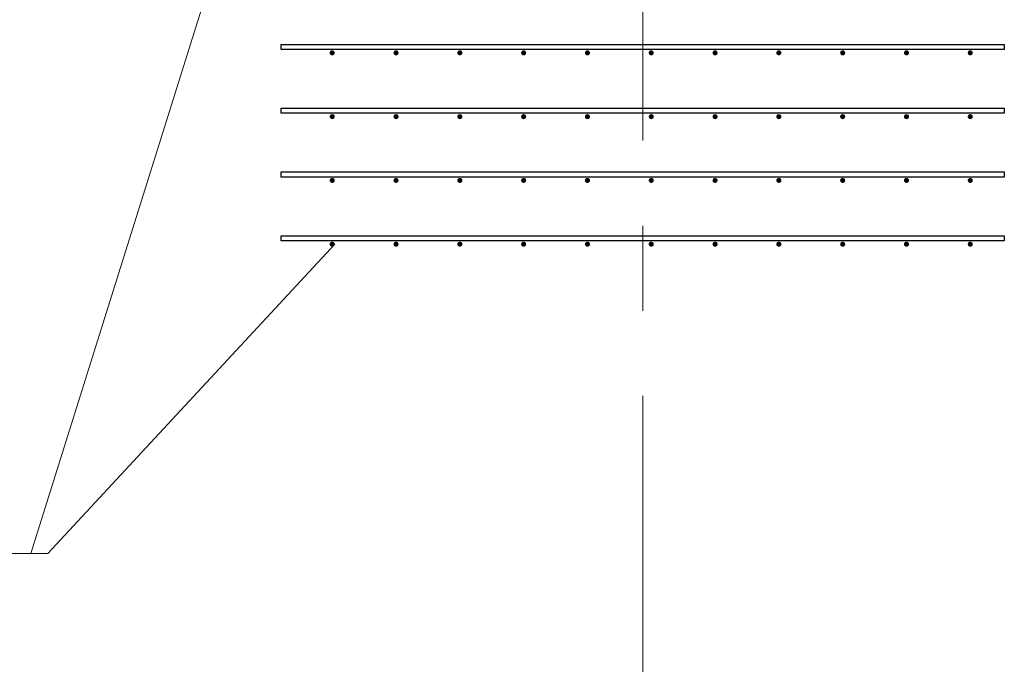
# Model space of a CAD drawing. Header units: metres. Extents: x -38 to 93, y -15 to 21.
# Tile 39 of 256: x 23.218 to 24.375, y 5.094 to 5.852. Entities that reach past the tile are written whole.
import ezdxf

# ---------------------------------------------------------------- set-up
doc = ezdxf.new("R2010")
doc.units = ezdxf.units.M
doc.linetypes.add('______11', pattern=[0.5, 0.4, -0.05, 0, -0.05])
doc.linetypes.add('______5', pattern=[1.1, 0.8, -0.1, 0.1, -0.1])
for name, color, linetype, lineweight in [('XR$1$Осевая линия (1)', 7, '______5', 13), ('XR$4$Арматурный каркас 01', 4, 'Continuous', 35), ('XR$4$Текст_ общее_1', 7, 'Continuous', 13)]:
    doc.layers.add(name, color=color, linetype=linetype, lineweight=lineweight)

msp = doc.modelspace()

# ---------------------------------------------------------------- hatches: boundary and pattern name
at = {"layer": 'XR$4$Арматурный каркас 01', "linetype": 'Continuous', "lineweight": 50, "transparency": 33554687}
for points in [[(23.588, 5.8132), (23.5878, 5.8144), (23.5871, 5.8154), (23.5861, 5.816), (23.585, 5.8162), (23.5839, 5.816), (23.5829, 5.8154), (23.5822, 5.8144), (23.582, 5.8132), (23.5822, 5.8121), (23.5829, 5.8111), (23.5839, 5.8105), (23.585, 5.8102), (23.5861, 5.8105), (23.5871, 5.8111), (23.5878, 5.8121)], [(23.588, 5.8132), (23.5878, 5.8144), (23.5871, 5.8154), (23.5861, 5.816), (23.585, 5.8162), (23.5839, 5.816), (23.5829, 5.8154), (23.5822, 5.8144), (23.582, 5.8132), (23.5822, 5.8121), (23.5829, 5.8111), (23.5839, 5.8105), (23.585, 5.8102), (23.5861, 5.8105), (23.5871, 5.8111), (23.5878, 5.8121)], [(23.663, 5.8132), (23.6628, 5.8144), (23.6621, 5.8154), (23.6611, 5.816), (23.66, 5.8162), (23.6589, 5.816), (23.6579, 5.8154), (23.6572, 5.8144), (23.657, 5.8132), (23.6572, 5.8121), (23.6579, 5.8111), (23.6589, 5.8105), (23.66, 5.8102), (23.6611, 5.8105), (23.6621, 5.8111), (23.6628, 5.8121)], [(23.663, 5.8132), (23.6628, 5.8144), (23.6621, 5.8154), (23.6611, 5.816), (23.66, 5.8162), (23.6589, 5.816), (23.6579, 5.8154), (23.6572, 5.8144), (23.657, 5.8132), (23.6572, 5.8121), (23.6579, 5.8111), (23.6589, 5.8105), (23.66, 5.8102), (23.6611, 5.8105), (23.6621, 5.8111), (23.6628, 5.8121)], [(23.738, 5.8132), (23.7378, 5.8144), (23.7371, 5.8154), (23.7361, 5.816), (23.735, 5.8162), (23.7339, 5.816), (23.7329, 5.8154), (23.7322, 5.8144), (23.732, 5.8132), (23.7322, 5.8121), (23.7329, 5.8111), (23.7339, 5.8105), (23.735, 5.8102), (23.7361, 5.8105), (23.7371, 5.8111), (23.7378, 5.8121)], [(23.738, 5.8132), (23.7378, 5.8144), (23.7371, 5.8154), (23.7361, 5.816), (23.735, 5.8162), (23.7339, 5.816), (23.7329, 5.8154), (23.7322, 5.8144), (23.732, 5.8132), (23.7322, 5.8121), (23.7329, 5.8111), (23.7339, 5.8105), (23.735, 5.8102), (23.7361, 5.8105), (23.7371, 5.8111), (23.7378, 5.8121)], [(23.813, 5.8132), (23.8128, 5.8144), (23.8121, 5.8154), (23.8111, 5.816), (23.81, 5.8162), (23.8089, 5.816), (23.8079, 5.8154), (23.8072, 5.8144), (23.807, 5.8132), (23.8072, 5.8121), (23.8079, 5.8111), (23.8089, 5.8105), (23.81, 5.8102), (23.8111, 5.8105), (23.8121, 5.8111), (23.8128, 5.8121)], [(23.813, 5.8132), (23.8128, 5.8144), (23.8121, 5.8154), (23.8111, 5.816), (23.81, 5.8162), (23.8089, 5.816), (23.8079, 5.8154), (23.8072, 5.8144), (23.807, 5.8132), (23.8072, 5.8121), (23.8079, 5.8111), (23.8089, 5.8105), (23.81, 5.8102), (23.8111, 5.8105), (23.8121, 5.8111), (23.8128, 5.8121)], [(23.888, 5.8132), (23.8878, 5.8144), (23.8871, 5.8154), (23.8861, 5.816), (23.885, 5.8162), (23.8839, 5.816), (23.8829, 5.8154), (23.8822, 5.8144), (23.882, 5.8132), (23.8822, 5.8121), (23.8829, 5.8111), (23.8839, 5.8105), (23.885, 5.8102), (23.8861, 5.8105), (23.8871, 5.8111), (23.8878, 5.8121)], [(23.888, 5.8132), (23.8878, 5.8144), (23.8871, 5.8154), (23.8861, 5.816), (23.885, 5.8162), (23.8839, 5.816), (23.8829, 5.8154), (23.8822, 5.8144), (23.882, 5.8132), (23.8822, 5.8121), (23.8829, 5.8111), (23.8839, 5.8105), (23.885, 5.8102), (23.8861, 5.8105), (23.8871, 5.8111), (23.8878, 5.8121)], [(23.963, 5.8132), (23.9628, 5.8144), (23.9621, 5.8154), (23.9611, 5.816), (23.96, 5.8162), (23.9589, 5.816), (23.9579, 5.8154), (23.9572, 5.8144), (23.957, 5.8132), (23.9572, 5.8121), (23.9579, 5.8111), (23.9589, 5.8105), (23.96, 5.8102), (23.9611, 5.8105), (23.9621, 5.8111), (23.9628, 5.8121)], [(23.963, 5.8132), (23.9628, 5.8144), (23.9621, 5.8154), (23.9611, 5.816), (23.96, 5.8162), (23.9589, 5.816), (23.9579, 5.8154), (23.9572, 5.8144), (23.957, 5.8132), (23.9572, 5.8121), (23.9579, 5.8111), (23.9589, 5.8105), (23.96, 5.8102), (23.9611, 5.8105), (23.9621, 5.8111), (23.9628, 5.8121)], [(24.038, 5.8132), (24.0378, 5.8144), (24.0371, 5.8154), (24.0361, 5.816), (24.035, 5.8162), (24.0339, 5.816), (24.0329, 5.8154), (24.0322, 5.8144), (24.032, 5.8132), (24.0322, 5.8121), (24.0329, 5.8111), (24.0339, 5.8105), (24.035, 5.8102), (24.0361, 5.8105), (24.0371, 5.8111), (24.0378, 5.8121)], [(24.038, 5.8132), (24.0378, 5.8144), (24.0371, 5.8154), (24.0361, 5.816), (24.035, 5.8162), (24.0339, 5.816), (24.0329, 5.8154), (24.0322, 5.8144), (24.032, 5.8132), (24.0322, 5.8121), (24.0329, 5.8111), (24.0339, 5.8105), (24.035, 5.8102), (24.0361, 5.8105), (24.0371, 5.8111), (24.0378, 5.8121)], [(24.113, 5.8132), (24.1128, 5.8144), (24.1121, 5.8154), (24.1111, 5.816), (24.11, 5.8162), (24.1089, 5.816), (24.1079, 5.8154), (24.1072, 5.8144), (24.107, 5.8132), (24.1072, 5.8121), (24.1079, 5.8111), (24.1089, 5.8105), (24.11, 5.8102), (24.1111, 5.8105), (24.1121, 5.8111), (24.1128, 5.8121)], [(24.113, 5.8132), (24.1128, 5.8144), (24.1121, 5.8154), (24.1111, 5.816), (24.11, 5.8162), (24.1089, 5.816), (24.1079, 5.8154), (24.1072, 5.8144), (24.107, 5.8132), (24.1072, 5.8121), (24.1079, 5.8111), (24.1089, 5.8105), (24.11, 5.8102), (24.1111, 5.8105), (24.1121, 5.8111), (24.1128, 5.8121)], [(24.188, 5.8132), (24.1878, 5.8144), (24.1871, 5.8154), (24.1861, 5.816), (24.185, 5.8162), (24.1839, 5.816), (24.1829, 5.8154), (24.1822, 5.8144), (24.182, 5.8132), (24.1822, 5.8121), (24.1829, 5.8111), (24.1839, 5.8105), (24.185, 5.8102), (24.1861, 5.8105), (24.1871, 5.8111), (24.1878, 5.8121)], [(24.188, 5.8132), (24.1878, 5.8144), (24.1871, 5.8154), (24.1861, 5.816), (24.185, 5.8162), (24.1839, 5.816), (24.1829, 5.8154), (24.1822, 5.8144), (24.182, 5.8132), (24.1822, 5.8121), (24.1829, 5.8111), (24.1839, 5.8105), (24.185, 5.8102), (24.1861, 5.8105), (24.1871, 5.8111), (24.1878, 5.8121)], [(24.263, 5.8132), (24.2628, 5.8144), (24.2621, 5.8154), (24.2611, 5.816), (24.26, 5.8162), (24.2589, 5.816), (24.2579, 5.8154), (24.2572, 5.8144), (24.257, 5.8132), (24.2572, 5.8121), (24.2579, 5.8111), (24.2589, 5.8105), (24.26, 5.8102), (24.2611, 5.8105), (24.2621, 5.8111), (24.2628, 5.8121)], [(24.263, 5.8132), (24.2628, 5.8144), (24.2621, 5.8154), (24.2611, 5.816), (24.26, 5.8162), (24.2589, 5.816), (24.2579, 5.8154), (24.2572, 5.8144), (24.257, 5.8132), (24.2572, 5.8121), (24.2579, 5.8111), (24.2589, 5.8105), (24.26, 5.8102), (24.2611, 5.8105), (24.2621, 5.8111), (24.2628, 5.8121)], [(24.338, 5.8132), (24.3378, 5.8144), (24.3371, 5.8154), (24.3361, 5.816), (24.335, 5.8162), (24.3339, 5.816), (24.3329, 5.8154), (24.3322, 5.8144), (24.332, 5.8132), (24.3322, 5.8121), (24.3329, 5.8111), (24.3339, 5.8105), (24.335, 5.8102), (24.3361, 5.8105), (24.3371, 5.8111), (24.3378, 5.8121)], [(24.338, 5.8132), (24.3378, 5.8144), (24.3371, 5.8154), (24.3361, 5.816), (24.335, 5.8162), (24.3339, 5.816), (24.3329, 5.8154), (24.3322, 5.8144), (24.332, 5.8132), (24.3322, 5.8121), (24.3329, 5.8111), (24.3339, 5.8105), (24.335, 5.8102), (24.3361, 5.8105), (24.3371, 5.8111), (24.3378, 5.8121)], [(23.588, 5.7382), (23.5878, 5.7394), (23.5871, 5.7404), (23.5861, 5.741), (23.585, 5.7412), (23.5839, 5.741), (23.5829, 5.7404), (23.5822, 5.7394), (23.582, 5.7382), (23.5822, 5.7371), (23.5829, 5.7361), (23.5839, 5.7355), (23.585, 5.7352), (23.5861, 5.7355), (23.5871, 5.7361), (23.5878, 5.7371)], [(23.588, 5.7382), (23.5878, 5.7394), (23.5871, 5.7404), (23.5861, 5.741), (23.585, 5.7412), (23.5839, 5.741), (23.5829, 5.7404), (23.5822, 5.7394), (23.582, 5.7382), (23.5822, 5.7371), (23.5829, 5.7361), (23.5839, 5.7355), (23.585, 5.7352), (23.5861, 5.7355), (23.5871, 5.7361), (23.5878, 5.7371)], [(23.663, 5.7382), (23.6628, 5.7394), (23.6621, 5.7404), (23.6611, 5.741), (23.66, 5.7412), (23.6589, 5.741), (23.6579, 5.7404), (23.6572, 5.7394), (23.657, 5.7382), (23.6572, 5.7371), (23.6579, 5.7361), (23.6589, 5.7355), (23.66, 5.7352), (23.6611, 5.7355), (23.6621, 5.7361), (23.6628, 5.7371)], [(23.663, 5.7382), (23.6628, 5.7394), (23.6621, 5.7404), (23.6611, 5.741), (23.66, 5.7412), (23.6589, 5.741), (23.6579, 5.7404), (23.6572, 5.7394), (23.657, 5.7382), (23.6572, 5.7371), (23.6579, 5.7361), (23.6589, 5.7355), (23.66, 5.7352), (23.6611, 5.7355), (23.6621, 5.7361), (23.6628, 5.7371)], [(23.738, 5.7382), (23.7378, 5.7394), (23.7371, 5.7404), (23.7361, 5.741), (23.735, 5.7412), (23.7339, 5.741), (23.7329, 5.7404), (23.7322, 5.7394), (23.732, 5.7382), (23.7322, 5.7371), (23.7329, 5.7361), (23.7339, 5.7355), (23.735, 5.7352), (23.7361, 5.7355), (23.7371, 5.7361), (23.7378, 5.7371)], [(23.738, 5.7382), (23.7378, 5.7394), (23.7371, 5.7404), (23.7361, 5.741), (23.735, 5.7412), (23.7339, 5.741), (23.7329, 5.7404), (23.7322, 5.7394), (23.732, 5.7382), (23.7322, 5.7371), (23.7329, 5.7361), (23.7339, 5.7355), (23.735, 5.7352), (23.7361, 5.7355), (23.7371, 5.7361), (23.7378, 5.7371)], [(23.813, 5.7382), (23.8128, 5.7394), (23.8121, 5.7404), (23.8111, 5.741), (23.81, 5.7412), (23.8089, 5.741), (23.8079, 5.7404), (23.8072, 5.7394), (23.807, 5.7382), (23.8072, 5.7371), (23.8079, 5.7361), (23.8089, 5.7355), (23.81, 5.7352), (23.8111, 5.7355), (23.8121, 5.7361), (23.8128, 5.7371)], [(23.813, 5.7382), (23.8128, 5.7394), (23.8121, 5.7404), (23.8111, 5.741), (23.81, 5.7412), (23.8089, 5.741), (23.8079, 5.7404), (23.8072, 5.7394), (23.807, 5.7382), (23.8072, 5.7371), (23.8079, 5.7361), (23.8089, 5.7355), (23.81, 5.7352), (23.8111, 5.7355), (23.8121, 5.7361), (23.8128, 5.7371)], [(23.888, 5.7382), (23.8878, 5.7394), (23.8871, 5.7404), (23.8861, 5.741), (23.885, 5.7412), (23.8839, 5.741), (23.8829, 5.7404), (23.8822, 5.7394), (23.882, 5.7382), (23.8822, 5.7371), (23.8829, 5.7361), (23.8839, 5.7355), (23.885, 5.7352), (23.8861, 5.7355), (23.8871, 5.7361), (23.8878, 5.7371)], [(23.888, 5.7382), (23.8878, 5.7394), (23.8871, 5.7404), (23.8861, 5.741), (23.885, 5.7412), (23.8839, 5.741), (23.8829, 5.7404), (23.8822, 5.7394), (23.882, 5.7382), (23.8822, 5.7371), (23.8829, 5.7361), (23.8839, 5.7355), (23.885, 5.7352), (23.8861, 5.7355), (23.8871, 5.7361), (23.8878, 5.7371)], [(23.963, 5.7382), (23.9628, 5.7394), (23.9621, 5.7404), (23.9611, 5.741), (23.96, 5.7412), (23.9589, 5.741), (23.9579, 5.7404), (23.9572, 5.7394), (23.957, 5.7382), (23.9572, 5.7371), (23.9579, 5.7361), (23.9589, 5.7355), (23.96, 5.7352), (23.9611, 5.7355), (23.9621, 5.7361), (23.9628, 5.7371)], [(23.963, 5.7382), (23.9628, 5.7394), (23.9621, 5.7404), (23.9611, 5.741), (23.96, 5.7412), (23.9589, 5.741), (23.9579, 5.7404), (23.9572, 5.7394), (23.957, 5.7382), (23.9572, 5.7371), (23.9579, 5.7361), (23.9589, 5.7355), (23.96, 5.7352), (23.9611, 5.7355), (23.9621, 5.7361), (23.9628, 5.7371)], [(24.038, 5.7382), (24.0378, 5.7394), (24.0371, 5.7404), (24.0361, 5.741), (24.035, 5.7412), (24.0339, 5.741), (24.0329, 5.7404), (24.0322, 5.7394), (24.032, 5.7382), (24.0322, 5.7371), (24.0329, 5.7361), (24.0339, 5.7355), (24.035, 5.7352), (24.0361, 5.7355), (24.0371, 5.7361), (24.0378, 5.7371)], [(24.038, 5.7382), (24.0378, 5.7394), (24.0371, 5.7404), (24.0361, 5.741), (24.035, 5.7412), (24.0339, 5.741), (24.0329, 5.7404), (24.0322, 5.7394), (24.032, 5.7382), (24.0322, 5.7371), (24.0329, 5.7361), (24.0339, 5.7355), (24.035, 5.7352), (24.0361, 5.7355), (24.0371, 5.7361), (24.0378, 5.7371)], [(24.113, 5.7382), (24.1128, 5.7394), (24.1121, 5.7404), (24.1111, 5.741), (24.11, 5.7412), (24.1089, 5.741), (24.1079, 5.7404), (24.1072, 5.7394), (24.107, 5.7382), (24.1072, 5.7371), (24.1079, 5.7361), (24.1089, 5.7355), (24.11, 5.7352), (24.1111, 5.7355), (24.1121, 5.7361), (24.1128, 5.7371)], [(24.113, 5.7382), (24.1128, 5.7394), (24.1121, 5.7404), (24.1111, 5.741), (24.11, 5.7412), (24.1089, 5.741), (24.1079, 5.7404), (24.1072, 5.7394), (24.107, 5.7382), (24.1072, 5.7371), (24.1079, 5.7361), (24.1089, 5.7355), (24.11, 5.7352), (24.1111, 5.7355), (24.1121, 5.7361), (24.1128, 5.7371)], [(24.188, 5.7382), (24.1878, 5.7394), (24.1871, 5.7404), (24.1861, 5.741), (24.185, 5.7412), (24.1839, 5.741), (24.1829, 5.7404), (24.1822, 5.7394), (24.182, 5.7382), (24.1822, 5.7371), (24.1829, 5.7361), (24.1839, 5.7355), (24.185, 5.7352), (24.1861, 5.7355), (24.1871, 5.7361), (24.1878, 5.7371)], [(24.188, 5.7382), (24.1878, 5.7394), (24.1871, 5.7404), (24.1861, 5.741), (24.185, 5.7412), (24.1839, 5.741), (24.1829, 5.7404), (24.1822, 5.7394), (24.182, 5.7382), (24.1822, 5.7371), (24.1829, 5.7361), (24.1839, 5.7355), (24.185, 5.7352), (24.1861, 5.7355), (24.1871, 5.7361), (24.1878, 5.7371)], [(24.263, 5.7382), (24.2628, 5.7394), (24.2621, 5.7404), (24.2611, 5.741), (24.26, 5.7412), (24.2589, 5.741), (24.2579, 5.7404), (24.2572, 5.7394), (24.257, 5.7382), (24.2572, 5.7371), (24.2579, 5.7361), (24.2589, 5.7355), (24.26, 5.7352), (24.2611, 5.7355), (24.2621, 5.7361), (24.2628, 5.7371)], [(24.263, 5.7382), (24.2628, 5.7394), (24.2621, 5.7404), (24.2611, 5.741), (24.26, 5.7412), (24.2589, 5.741), (24.2579, 5.7404), (24.2572, 5.7394), (24.257, 5.7382), (24.2572, 5.7371), (24.2579, 5.7361), (24.2589, 5.7355), (24.26, 5.7352), (24.2611, 5.7355), (24.2621, 5.7361), (24.2628, 5.7371)], [(24.338, 5.7382), (24.3378, 5.7394), (24.3371, 5.7404), (24.3361, 5.741), (24.335, 5.7412), (24.3339, 5.741), (24.3329, 5.7404), (24.3322, 5.7394), (24.332, 5.7382), (24.3322, 5.7371), (24.3329, 5.7361), (24.3339, 5.7355), (24.335, 5.7352), (24.3361, 5.7355), (24.3371, 5.7361), (24.3378, 5.7371)], [(24.338, 5.7382), (24.3378, 5.7394), (24.3371, 5.7404), (24.3361, 5.741), (24.335, 5.7412), (24.3339, 5.741), (24.3329, 5.7404), (24.3322, 5.7394), (24.332, 5.7382), (24.3322, 5.7371), (24.3329, 5.7361), (24.3339, 5.7355), (24.335, 5.7352), (24.3361, 5.7355), (24.3371, 5.7361), (24.3378, 5.7371)], [(23.588, 5.6632), (23.5878, 5.6644), (23.5871, 5.6654), (23.5861, 5.666), (23.585, 5.6662), (23.5839, 5.666), (23.5829, 5.6654), (23.5822, 5.6644), (23.582, 5.6632), (23.5822, 5.6621), (23.5829, 5.6611), (23.5839, 5.6605), (23.585, 5.6602), (23.5861, 5.6605), (23.5871, 5.6611), (23.5878, 5.6621)], [(23.588, 5.6632), (23.5878, 5.6644), (23.5871, 5.6654), (23.5861, 5.666), (23.585, 5.6662), (23.5839, 5.666), (23.5829, 5.6654), (23.5822, 5.6644), (23.582, 5.6632), (23.5822, 5.6621), (23.5829, 5.6611), (23.5839, 5.6605), (23.585, 5.6602), (23.5861, 5.6605), (23.5871, 5.6611), (23.5878, 5.6621)], [(23.663, 5.6632), (23.6628, 5.6644), (23.6621, 5.6654), (23.6611, 5.666), (23.66, 5.6662), (23.6589, 5.666), (23.6579, 5.6654), (23.6572, 5.6644), (23.657, 5.6632), (23.6572, 5.6621), (23.6579, 5.6611), (23.6589, 5.6605), (23.66, 5.6602), (23.6611, 5.6605), (23.6621, 5.6611), (23.6628, 5.6621)], [(23.663, 5.6632), (23.6628, 5.6644), (23.6621, 5.6654), (23.6611, 5.666), (23.66, 5.6662), (23.6589, 5.666), (23.6579, 5.6654), (23.6572, 5.6644), (23.657, 5.6632), (23.6572, 5.6621), (23.6579, 5.6611), (23.6589, 5.6605), (23.66, 5.6602), (23.6611, 5.6605), (23.6621, 5.6611), (23.6628, 5.6621)], [(23.738, 5.6632), (23.7378, 5.6644), (23.7371, 5.6654), (23.7361, 5.666), (23.735, 5.6662), (23.7339, 5.666), (23.7329, 5.6654), (23.7322, 5.6644), (23.732, 5.6632), (23.7322, 5.6621), (23.7329, 5.6611), (23.7339, 5.6605), (23.735, 5.6602), (23.7361, 5.6605), (23.7371, 5.6611), (23.7378, 5.6621)], [(23.738, 5.6632), (23.7378, 5.6644), (23.7371, 5.6654), (23.7361, 5.666), (23.735, 5.6662), (23.7339, 5.666), (23.7329, 5.6654), (23.7322, 5.6644), (23.732, 5.6632), (23.7322, 5.6621), (23.7329, 5.6611), (23.7339, 5.6605), (23.735, 5.6602), (23.7361, 5.6605), (23.7371, 5.6611), (23.7378, 5.6621)], [(23.813, 5.6632), (23.8128, 5.6644), (23.8121, 5.6654), (23.8111, 5.666), (23.81, 5.6662), (23.8089, 5.666), (23.8079, 5.6654), (23.8072, 5.6644), (23.807, 5.6632), (23.8072, 5.6621), (23.8079, 5.6611), (23.8089, 5.6605), (23.81, 5.6602), (23.8111, 5.6605), (23.8121, 5.6611), (23.8128, 5.6621)], [(23.813, 5.6632), (23.8128, 5.6644), (23.8121, 5.6654), (23.8111, 5.666), (23.81, 5.6662), (23.8089, 5.666), (23.8079, 5.6654), (23.8072, 5.6644), (23.807, 5.6632), (23.8072, 5.6621), (23.8079, 5.6611), (23.8089, 5.6605), (23.81, 5.6602), (23.8111, 5.6605), (23.8121, 5.6611), (23.8128, 5.6621)], [(23.888, 5.6632), (23.8878, 5.6644), (23.8871, 5.6654), (23.8861, 5.666), (23.885, 5.6662), (23.8839, 5.666), (23.8829, 5.6654), (23.8822, 5.6644), (23.882, 5.6632), (23.8822, 5.6621), (23.8829, 5.6611), (23.8839, 5.6605), (23.885, 5.6602), (23.8861, 5.6605), (23.8871, 5.6611), (23.8878, 5.6621)], [(23.888, 5.6632), (23.8878, 5.6644), (23.8871, 5.6654), (23.8861, 5.666), (23.885, 5.6662), (23.8839, 5.666), (23.8829, 5.6654), (23.8822, 5.6644), (23.882, 5.6632), (23.8822, 5.6621), (23.8829, 5.6611), (23.8839, 5.6605), (23.885, 5.6602), (23.8861, 5.6605), (23.8871, 5.6611), (23.8878, 5.6621)], [(23.963, 5.6632), (23.9628, 5.6644), (23.9621, 5.6654), (23.9611, 5.666), (23.96, 5.6662), (23.9589, 5.666), (23.9579, 5.6654), (23.9572, 5.6644), (23.957, 5.6632), (23.9572, 5.6621), (23.9579, 5.6611), (23.9589, 5.6605), (23.96, 5.6602), (23.9611, 5.6605), (23.9621, 5.6611), (23.9628, 5.6621)], [(23.963, 5.6632), (23.9628, 5.6644), (23.9621, 5.6654), (23.9611, 5.666), (23.96, 5.6662), (23.9589, 5.666), (23.9579, 5.6654), (23.9572, 5.6644), (23.957, 5.6632), (23.9572, 5.6621), (23.9579, 5.6611), (23.9589, 5.6605), (23.96, 5.6602), (23.9611, 5.6605), (23.9621, 5.6611), (23.9628, 5.6621)], [(24.038, 5.6632), (24.0378, 5.6644), (24.0371, 5.6654), (24.0361, 5.666), (24.035, 5.6662), (24.0339, 5.666), (24.0329, 5.6654), (24.0322, 5.6644), (24.032, 5.6632), (24.0322, 5.6621), (24.0329, 5.6611), (24.0339, 5.6605), (24.035, 5.6602), (24.0361, 5.6605), (24.0371, 5.6611), (24.0378, 5.6621)], [(24.038, 5.6632), (24.0378, 5.6644), (24.0371, 5.6654), (24.0361, 5.666), (24.035, 5.6662), (24.0339, 5.666), (24.0329, 5.6654), (24.0322, 5.6644), (24.032, 5.6632), (24.0322, 5.6621), (24.0329, 5.6611), (24.0339, 5.6605), (24.035, 5.6602), (24.0361, 5.6605), (24.0371, 5.6611), (24.0378, 5.6621)], [(24.113, 5.6632), (24.1128, 5.6644), (24.1121, 5.6654), (24.1111, 5.666), (24.11, 5.6662), (24.1089, 5.666), (24.1079, 5.6654), (24.1072, 5.6644), (24.107, 5.6632), (24.1072, 5.6621), (24.1079, 5.6611), (24.1089, 5.6605), (24.11, 5.6602), (24.1111, 5.6605), (24.1121, 5.6611), (24.1128, 5.6621)], [(24.113, 5.6632), (24.1128, 5.6644), (24.1121, 5.6654), (24.1111, 5.666), (24.11, 5.6662), (24.1089, 5.666), (24.1079, 5.6654), (24.1072, 5.6644), (24.107, 5.6632), (24.1072, 5.6621), (24.1079, 5.6611), (24.1089, 5.6605), (24.11, 5.6602), (24.1111, 5.6605), (24.1121, 5.6611), (24.1128, 5.6621)], [(24.188, 5.6632), (24.1878, 5.6644), (24.1871, 5.6654), (24.1861, 5.666), (24.185, 5.6662), (24.1839, 5.666), (24.1829, 5.6654), (24.1822, 5.6644), (24.182, 5.6632), (24.1822, 5.6621), (24.1829, 5.6611), (24.1839, 5.6605), (24.185, 5.6602), (24.1861, 5.6605), (24.1871, 5.6611), (24.1878, 5.6621)], [(24.188, 5.6632), (24.1878, 5.6644), (24.1871, 5.6654), (24.1861, 5.666), (24.185, 5.6662), (24.1839, 5.666), (24.1829, 5.6654), (24.1822, 5.6644), (24.182, 5.6632), (24.1822, 5.6621), (24.1829, 5.6611), (24.1839, 5.6605), (24.185, 5.6602), (24.1861, 5.6605), (24.1871, 5.6611), (24.1878, 5.6621)], [(24.263, 5.6632), (24.2628, 5.6644), (24.2621, 5.6654), (24.2611, 5.666), (24.26, 5.6662), (24.2589, 5.666), (24.2579, 5.6654), (24.2572, 5.6644), (24.257, 5.6632), (24.2572, 5.6621), (24.2579, 5.6611), (24.2589, 5.6605), (24.26, 5.6602), (24.2611, 5.6605), (24.2621, 5.6611), (24.2628, 5.6621)], [(24.263, 5.6632), (24.2628, 5.6644), (24.2621, 5.6654), (24.2611, 5.666), (24.26, 5.6662), (24.2589, 5.666), (24.2579, 5.6654), (24.2572, 5.6644), (24.257, 5.6632), (24.2572, 5.6621), (24.2579, 5.6611), (24.2589, 5.6605), (24.26, 5.6602), (24.2611, 5.6605), (24.2621, 5.6611), (24.2628, 5.6621)], [(24.338, 5.6632), (24.3378, 5.6644), (24.3371, 5.6654), (24.3361, 5.666), (24.335, 5.6662), (24.3339, 5.666), (24.3329, 5.6654), (24.3322, 5.6644), (24.332, 5.6632), (24.3322, 5.6621), (24.3329, 5.6611), (24.3339, 5.6605), (24.335, 5.6602), (24.3361, 5.6605), (24.3371, 5.6611), (24.3378, 5.6621)], [(24.338, 5.6632), (24.3378, 5.6644), (24.3371, 5.6654), (24.3361, 5.666), (24.335, 5.6662), (24.3339, 5.666), (24.3329, 5.6654), (24.3322, 5.6644), (24.332, 5.6632), (24.3322, 5.6621), (24.3329, 5.6611), (24.3339, 5.6605), (24.335, 5.6602), (24.3361, 5.6605), (24.3371, 5.6611), (24.3378, 5.6621)], [(23.588, 5.5882), (23.5878, 5.5894), (23.5871, 5.5904), (23.5861, 5.591), (23.585, 5.5912), (23.5839, 5.591), (23.5829, 5.5904), (23.5822, 5.5894), (23.582, 5.5882), (23.5822, 5.5871), (23.5829, 5.5861), (23.5839, 5.5855), (23.585, 5.5852), (23.5861, 5.5855), (23.5871, 5.5861), (23.5878, 5.5871)], [(23.588, 5.5882), (23.5878, 5.5894), (23.5871, 5.5904), (23.5861, 5.591), (23.585, 5.5912), (23.5839, 5.591), (23.5829, 5.5904), (23.5822, 5.5894), (23.582, 5.5882), (23.5822, 5.5871), (23.5829, 5.5861), (23.5839, 5.5855), (23.585, 5.5852), (23.5861, 5.5855), (23.5871, 5.5861), (23.5878, 5.5871)], [(23.663, 5.5882), (23.6628, 5.5894), (23.6621, 5.5904), (23.6611, 5.591), (23.66, 5.5912), (23.6589, 5.591), (23.6579, 5.5904), (23.6572, 5.5894), (23.657, 5.5882), (23.6572, 5.5871), (23.6579, 5.5861), (23.6589, 5.5855), (23.66, 5.5852), (23.6611, 5.5855), (23.6621, 5.5861), (23.6628, 5.5871)], [(23.663, 5.5882), (23.6628, 5.5894), (23.6621, 5.5904), (23.6611, 5.591), (23.66, 5.5912), (23.6589, 5.591), (23.6579, 5.5904), (23.6572, 5.5894), (23.657, 5.5882), (23.6572, 5.5871), (23.6579, 5.5861), (23.6589, 5.5855), (23.66, 5.5852), (23.6611, 5.5855), (23.6621, 5.5861), (23.6628, 5.5871)], [(23.738, 5.5882), (23.7378, 5.5894), (23.7371, 5.5904), (23.7361, 5.591), (23.735, 5.5912), (23.7339, 5.591), (23.7329, 5.5904), (23.7322, 5.5894), (23.732, 5.5882), (23.7322, 5.5871), (23.7329, 5.5861), (23.7339, 5.5855), (23.735, 5.5852), (23.7361, 5.5855), (23.7371, 5.5861), (23.7378, 5.5871)], [(23.738, 5.5882), (23.7378, 5.5894), (23.7371, 5.5904), (23.7361, 5.591), (23.735, 5.5912), (23.7339, 5.591), (23.7329, 5.5904), (23.7322, 5.5894), (23.732, 5.5882), (23.7322, 5.5871), (23.7329, 5.5861), (23.7339, 5.5855), (23.735, 5.5852), (23.7361, 5.5855), (23.7371, 5.5861), (23.7378, 5.5871)], [(23.813, 5.5882), (23.8128, 5.5894), (23.8121, 5.5904), (23.8111, 5.591), (23.81, 5.5912), (23.8089, 5.591), (23.8079, 5.5904), (23.8072, 5.5894), (23.807, 5.5882), (23.8072, 5.5871), (23.8079, 5.5861), (23.8089, 5.5855), (23.81, 5.5852), (23.8111, 5.5855), (23.8121, 5.5861), (23.8128, 5.5871)], [(23.813, 5.5882), (23.8128, 5.5894), (23.8121, 5.5904), (23.8111, 5.591), (23.81, 5.5912), (23.8089, 5.591), (23.8079, 5.5904), (23.8072, 5.5894), (23.807, 5.5882), (23.8072, 5.5871), (23.8079, 5.5861), (23.8089, 5.5855), (23.81, 5.5852), (23.8111, 5.5855), (23.8121, 5.5861), (23.8128, 5.5871)], [(23.888, 5.5882), (23.8878, 5.5894), (23.8871, 5.5904), (23.8861, 5.591), (23.885, 5.5912), (23.8839, 5.591), (23.8829, 5.5904), (23.8822, 5.5894), (23.882, 5.5882), (23.8822, 5.5871), (23.8829, 5.5861), (23.8839, 5.5855), (23.885, 5.5852), (23.8861, 5.5855), (23.8871, 5.5861), (23.8878, 5.5871)], [(23.888, 5.5882), (23.8878, 5.5894), (23.8871, 5.5904), (23.8861, 5.591), (23.885, 5.5912), (23.8839, 5.591), (23.8829, 5.5904), (23.8822, 5.5894), (23.882, 5.5882), (23.8822, 5.5871), (23.8829, 5.5861), (23.8839, 5.5855), (23.885, 5.5852), (23.8861, 5.5855), (23.8871, 5.5861), (23.8878, 5.5871)], [(23.963, 5.5882), (23.9628, 5.5894), (23.9621, 5.5904), (23.9611, 5.591), (23.96, 5.5912), (23.9589, 5.591), (23.9579, 5.5904), (23.9572, 5.5894), (23.957, 5.5882), (23.9572, 5.5871), (23.9579, 5.5861), (23.9589, 5.5855), (23.96, 5.5852), (23.9611, 5.5855), (23.9621, 5.5861), (23.9628, 5.5871)], [(23.963, 5.5882), (23.9628, 5.5894), (23.9621, 5.5904), (23.9611, 5.591), (23.96, 5.5912), (23.9589, 5.591), (23.9579, 5.5904), (23.9572, 5.5894), (23.957, 5.5882), (23.9572, 5.5871), (23.9579, 5.5861), (23.9589, 5.5855), (23.96, 5.5852), (23.9611, 5.5855), (23.9621, 5.5861), (23.9628, 5.5871)], [(24.038, 5.5882), (24.0378, 5.5894), (24.0371, 5.5904), (24.0361, 5.591), (24.035, 5.5912), (24.0339, 5.591), (24.0329, 5.5904), (24.0322, 5.5894), (24.032, 5.5882), (24.0322, 5.5871), (24.0329, 5.5861), (24.0339, 5.5855), (24.035, 5.5852), (24.0361, 5.5855), (24.0371, 5.5861), (24.0378, 5.5871)], [(24.038, 5.5882), (24.0378, 5.5894), (24.0371, 5.5904), (24.0361, 5.591), (24.035, 5.5912), (24.0339, 5.591), (24.0329, 5.5904), (24.0322, 5.5894), (24.032, 5.5882), (24.0322, 5.5871), (24.0329, 5.5861), (24.0339, 5.5855), (24.035, 5.5852), (24.0361, 5.5855), (24.0371, 5.5861), (24.0378, 5.5871)], [(24.113, 5.5882), (24.1128, 5.5894), (24.1121, 5.5904), (24.1111, 5.591), (24.11, 5.5912), (24.1089, 5.591), (24.1079, 5.5904), (24.1072, 5.5894), (24.107, 5.5882), (24.1072, 5.5871), (24.1079, 5.5861), (24.1089, 5.5855), (24.11, 5.5852), (24.1111, 5.5855), (24.1121, 5.5861), (24.1128, 5.5871)], [(24.113, 5.5882), (24.1128, 5.5894), (24.1121, 5.5904), (24.1111, 5.591), (24.11, 5.5912), (24.1089, 5.591), (24.1079, 5.5904), (24.1072, 5.5894), (24.107, 5.5882), (24.1072, 5.5871), (24.1079, 5.5861), (24.1089, 5.5855), (24.11, 5.5852), (24.1111, 5.5855), (24.1121, 5.5861), (24.1128, 5.5871)], [(24.188, 5.5882), (24.1878, 5.5894), (24.1871, 5.5904), (24.1861, 5.591), (24.185, 5.5912), (24.1839, 5.591), (24.1829, 5.5904), (24.1822, 5.5894), (24.182, 5.5882), (24.1822, 5.5871), (24.1829, 5.5861), (24.1839, 5.5855), (24.185, 5.5852), (24.1861, 5.5855), (24.1871, 5.5861), (24.1878, 5.5871)], [(24.188, 5.5882), (24.1878, 5.5894), (24.1871, 5.5904), (24.1861, 5.591), (24.185, 5.5912), (24.1839, 5.591), (24.1829, 5.5904), (24.1822, 5.5894), (24.182, 5.5882), (24.1822, 5.5871), (24.1829, 5.5861), (24.1839, 5.5855), (24.185, 5.5852), (24.1861, 5.5855), (24.1871, 5.5861), (24.1878, 5.5871)], [(24.263, 5.5882), (24.2628, 5.5894), (24.2621, 5.5904), (24.2611, 5.591), (24.26, 5.5912), (24.2589, 5.591), (24.2579, 5.5904), (24.2572, 5.5894), (24.257, 5.5882), (24.2572, 5.5871), (24.2579, 5.5861), (24.2589, 5.5855), (24.26, 5.5852), (24.2611, 5.5855), (24.2621, 5.5861), (24.2628, 5.5871)], [(24.263, 5.5882), (24.2628, 5.5894), (24.2621, 5.5904), (24.2611, 5.591), (24.26, 5.5912), (24.2589, 5.591), (24.2579, 5.5904), (24.2572, 5.5894), (24.257, 5.5882), (24.2572, 5.5871), (24.2579, 5.5861), (24.2589, 5.5855), (24.26, 5.5852), (24.2611, 5.5855), (24.2621, 5.5861), (24.2628, 5.5871)], [(24.338, 5.5882), (24.3378, 5.5894), (24.3371, 5.5904), (24.3361, 5.591), (24.335, 5.5912), (24.3339, 5.591), (24.3329, 5.5904), (24.3322, 5.5894), (24.332, 5.5882), (24.3322, 5.5871), (24.3329, 5.5861), (24.3339, 5.5855), (24.335, 5.5852), (24.3361, 5.5855), (24.3371, 5.5861), (24.3378, 5.5871)], [(24.338, 5.5882), (24.3378, 5.5894), (24.3371, 5.5904), (24.3361, 5.591), (24.335, 5.5912), (24.3339, 5.591), (24.3329, 5.5904), (24.3322, 5.5894), (24.332, 5.5882), (24.3322, 5.5871), (24.3329, 5.5861), (24.3339, 5.5855), (24.335, 5.5852), (24.3361, 5.5855), (24.3371, 5.5861), (24.3378, 5.5871)]]:
    msp.add_hatch(color=2, dxfattribs=at).paths.add_polyline_path(points)

# ---------------------------------------------------------------- linework, layer by layer
at = {"layer": 'XR$1$Осевая линия (1)', "color": 253, "linetype": '______11', "lineweight": 13, "true_color": 0xa0a0a0, "transparency": 33554687}
msp.add_line((23.95, -3.39), (23.95, 8.13), dxfattribs=at)
at = {"layer": 'XR$4$Арматурный каркас 01', "color": 2, "linetype": 'Continuous', "lineweight": 25, "transparency": 33554687}
for points in [[(23.525, 5.8232), (24.375, 5.8232), (24.375, 5.8172), (23.525, 5.8172), (23.525, 5.8232)], [(23.525, 5.8232), (24.375, 5.8232), (24.375, 5.8172), (23.525, 5.8172), (23.525, 5.8232)], [(23.525, 5.8232), (24.375, 5.8232), (24.375, 5.8172), (23.525, 5.8172), (23.525, 5.8232)], [(23.525, 5.8232), (24.375, 5.8232), (24.375, 5.8172), (23.525, 5.8172), (23.525, 5.8232)], [(23.525, 5.7482), (24.375, 5.7482), (24.375, 5.7422), (23.525, 5.7422), (23.525, 5.7482)], [(23.525, 5.7482), (24.375, 5.7482), (24.375, 5.7422), (23.525, 5.7422), (23.525, 5.7482)], [(23.525, 5.7482), (24.375, 5.7482), (24.375, 5.7422), (23.525, 5.7422), (23.525, 5.7482)], [(23.525, 5.7482), (24.375, 5.7482), (24.375, 5.7422), (23.525, 5.7422), (23.525, 5.7482)], [(23.525, 5.6732), (24.375, 5.6732), (24.375, 5.6672), (23.525, 5.6672), (23.525, 5.6732)], [(23.525, 5.6732), (24.375, 5.6732), (24.375, 5.6672), (23.525, 5.6672), (23.525, 5.6732)], [(23.525, 5.6732), (24.375, 5.6732), (24.375, 5.6672), (23.525, 5.6672), (23.525, 5.6732)], [(23.525, 5.6732), (24.375, 5.6732), (24.375, 5.6672), (23.525, 5.6672), (23.525, 5.6732)], [(23.525, 5.5982), (24.375, 5.5982), (24.375, 5.5922), (23.525, 5.5922), (23.525, 5.5982)], [(23.525, 5.5982), (24.375, 5.5982), (24.375, 5.5922), (23.525, 5.5922), (23.525, 5.5982)], [(23.525, 5.5982), (24.375, 5.5982), (24.375, 5.5922), (23.525, 5.5922), (23.525, 5.5982)], [(23.525, 5.5982), (24.375, 5.5982), (24.375, 5.5922), (23.525, 5.5922), (23.525, 5.5982)]]:
    msp.add_lwpolyline(points, dxfattribs=at)
at = {"layer": 'XR$4$Текст_ общее_1', "color": 7, "linetype": 'Continuous', "lineweight": 13, "transparency": 33554687}
msp.add_line((23.6675, 6.6202), (23.2308, 5.2245), dxfattribs=at)
msp.add_lwpolyline([(23.588, 5.5882), (23.2508, 5.2245), (21.5408, 5.2245)], dxfattribs=at)

doc.saveas('drawing.dxf')
